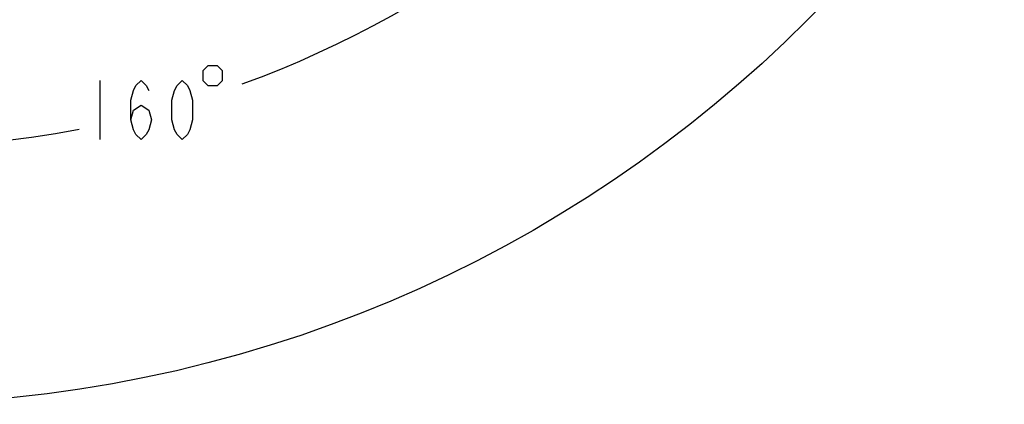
# Model space of a CAD drawing. Header units: millimetres. Extents: x 0 to 5945, y 0 to 4205.
# Tile 28 of 76: x 3132 to 3425, y 500 to 614. Entities that reach past the tile are written whole.
import ezdxf

# ---------------------------------------------------------------- set-up
doc = ezdxf.new("R2010")
doc.units = ezdxf.units.MM
doc.header["$LTSCALE"] = 326.975
doc.layers.get('0').update_dxf_attribs({"linetype": 'CONTINUOUS'})
doc.layers.add('204101000019_DXF_DIMENSION', color=7, linetype='CONTINUOUS')
doc.layers.add('204101000019DXF_CONTINUOUS_LINE', color=7, linetype='CONTINUOUS')
doc.styles.get("Standard").update_dxf_attribs({"font": 'txt', "width": 0.7})
doc.dimstyles.new('DIMSTYLE_3', dxfattribs={"dimtxt": 17.5, "dimasz": 15, "dimexe": 1.5, "dimexo": 0, "dimgap": 1.75, "dimtad": 0, "dimtih": 1, "dimtoh": 1, "dimdec": 1, "dimdsep": 46, "dimtxsty": 'Standard', "dimblk": '_FILLED', "dimblk1": '_FILLED', "dimblk2": '_FILLED', "dimcen": 0.09, "dimclrt": 5, "dimazin": 2, "dimtp": 0.5, "dimtm": 0.5, "dimtfac": 1, "dimtdec": 4, "dimtofl": 0, "dimtmove": 0, "dimatfit": 3, "dimldrblk": '_FILLED', "dimfxl": 1, "dimtolj": 1, "dimarcsym": 0})

# ---------------------------------------------------------------- blocks, each defined once
blk = doc.blocks.new('*D23')
at = {"layer": '204101000019_DXF_DIMENSION', "color": 2, "linetype": 'Continuous', "transparency": 16777216}
for q in [(2788.6, 779.61), (3411.92, 889.52)]:
    blk.add_line((3090.57, 889.52), q, dxfattribs=at)
for start, end in [(290.053, 360), (200, 280.8725)]:
    blk.add_arc((3090.57, 889.52), 313.85, start, end, dxfattribs=at)
for points in [[(3405.81, 874.48), (3404.42, 889.52), (3402.32, 874.57)], [(2802.74, 768.85), (2795.65, 782.18), (2799.48, 767.57)]]:
    blk.add_solid(points, dxfattribs=at)
blk = doc.blocks.new('_FILLED')
at = {"color": 0, "linetype": 'ByBlock'}
blk.add_solid([(0, 0), (-1, 0.117), (-1, -0.117)], dxfattribs=at)

msp = doc.modelspace()

# ---------------------------------------------------------------- linework, layer by layer
at = {"layer": '204101000019_DXF_DIMENSION', "color": 5, "linetype": 'Continuous'}
msp.add_line((3155.897, 595.704), (3155.897, 578.204), dxfattribs=at)
for points in [[(3186.521, 598.621), (3186.521, 595.704), (3187.98, 594.246), (3190.896, 594.246), (3192.355, 595.704), (3192.355, 598.621), (3190.896, 600.079), (3187.98, 600.079), (3186.521, 598.621)], [(3165.084, 584.037), (3165.85, 586.954), (3168.147, 588.412), (3170.443, 586.954), (3171.209, 584.037), (3170.443, 581.121), (3169.678, 579.662), (3168.147, 578.204), (3166.615, 579.662), (3165.85, 581.121), (3165.084, 584.037), (3165.084, 589.871), (3165.85, 592.787), (3166.615, 594.246), (3168.147, 595.704), (3169.678, 594.246), (3170.443, 592.787)], [(3180.396, 578.204), (3178.865, 579.662), (3178.1, 581.121), (3177.334, 584.037), (3177.334, 589.871), (3178.1, 592.787), (3178.865, 594.246), (3180.396, 595.704), (3181.928, 594.246), (3182.693, 592.787), (3183.459, 589.871), (3183.459, 584.037), (3182.693, 581.121), (3181.928, 579.662), (3180.396, 578.204)]]:
    msp.add_lwpolyline(points, dxfattribs=at)
at = {"layer": '204101000019DXF_CONTINUOUS_LINE', "color": 2, "linetype": 'Continuous'}
msp.add_circle((3090.571, 889.52), 390, dxfattribs=at)

# ---------------------------------------------------------------- dimensions: what is measured, and where the dimension line sits
at = {"layer": '204101000019_DXF_DIMENSION', "color": 2, "linetype": 'Continuous'}
dim = msp.add_angular_dim_2l(base=(3145.071, 580.436), line1=((3093.521, 890.594), (3090.571, 889.52)), line2=((3087.433, 889.52), (3090.571, 889.52)), dimstyle='DIMSTYLE_3', dxfattribs=at)
dim.commit()
dim.dimension.update_dxf_attribs({"geometry": '*D23', "text_midpoint": (3149.771, 578.204), "dimtype": 162})

doc.saveas('drawing.dxf')
